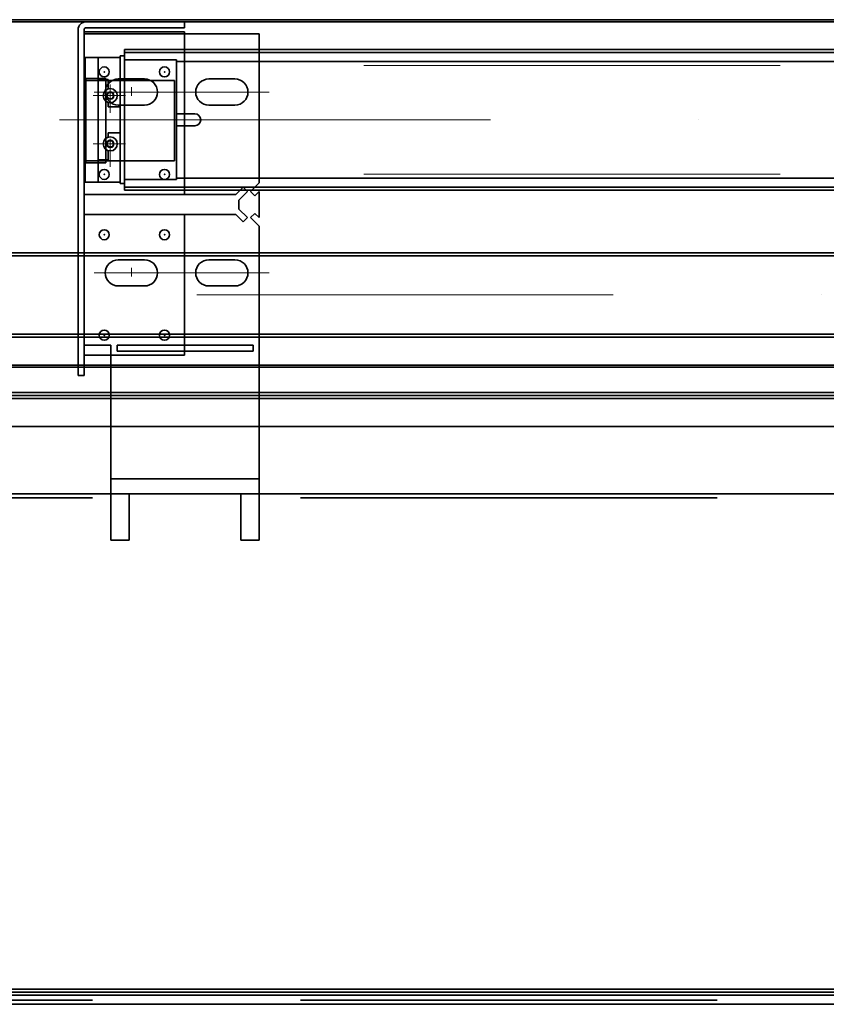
# Model space of a CAD drawing. Extents: x 50445 to 145605, y -10968 to 41989.
# Tile 70 of 256: x 52425 to 52826, y 35519 to 36009. Entities that reach past the tile are written whole.
import ezdxf

# ---------------------------------------------------------------- set-up
doc = ezdxf.new("R2010")
doc.units = 0
doc.header["$LTSCALE"] = 414.30304
doc.header["$MEASUREMENT"] = 0
doc.linetypes.add('DASHDOT', pattern=[1, 0.5, -0.25, 0, -0.25])
doc.linetypes.add('DASHED', pattern=[0.75, 0.5, -0.25])
for name, color, linetype, lineweight in [('BLECH', 5, 'CONTINUOUS', 35), ('HILFSLINIEN', 3, 'CONTINUOUS', 13), ('MITTELLINIEN', 7, 'DASHDOT', 18), ('STAHLBAU', 7, 'CONTINUOUS', 35), ('UNSICHTBARE', 7, 'DASHED', 18)]:
    doc.layers.add(name, color=color, linetype=linetype, lineweight=lineweight)

msp = doc.modelspace()

# ---------------------------------------------------------------- linework, layer by layer
at = {"layer": 'BLECH'}
for p, q in [((51439.93, 36008.61), (53703.93, 36008.61)), ((51439.93, 36007.61), (53703.93, 36007.61)), ((52506.93, 36007.61), (52457.93, 36007.61)), ((52506.93, 36007.61), (52506.93, 36004.61)), ((52453.93, 36003.61), (52453.93, 35831.61)), ((52456.93, 36003.61), (52456.93, 35831.61)), ((52456.93, 36002.61), (52506.93, 36002.61)), ((52543.93, 36001.61), (52456.93, 36001.61)), ((52506.93, 36004.61), (52457.93, 36004.61)), ((52506.93, 36002.61), (52506.93, 35921.61)), ((52543.93, 36001.61), (52543.93, 35927.36)), ((52476.93, 35993.81), (53234.93, 35993.81)), ((52476.93, 35993.81), (52476.93, 35923.81)), ((52476.93, 35992.31), (53234.93, 35992.31)), ((52457.79, 35937.31), (52457.79, 35979.31)), ((52467.79, 35979.31), (52457.79, 35979.31)), ((52457.79, 35978.31), (52467.79, 35978.31)), ((52467.79, 35937.31), (52467.79, 35979.31)), ((52470.81, 35978.31), (52490.06, 35978.31)), ((52473.93, 35979.11), (52486.93, 35979.11)), ((52518.93, 35979.11), (52531.93, 35979.11)), ((52473.93, 35966.11), (52486.93, 35966.11)), ((52518.93, 35966.11), (52531.93, 35966.11)), ((52457.79, 35938.31), (52467.79, 35938.31)), ((52467.79, 35937.31), (52457.79, 35937.31)), ((52539.69, 35923.11), (52543.93, 35927.36)), ((52476.93, 35925.31), (53234.93, 35925.31)), ((52476.93, 35923.81), (53234.93, 35923.81)), ((52536.06, 35925.23), (52532.43, 35921.61)), ((52538.18, 35923.11), (52533.93, 35918.87)), ((52538.18, 35923.11), (52536.06, 35925.23)), ((52539.69, 35923.11), (52541.81, 35920.99)), ((52541.81, 35920.99), (52543.93, 35923.11)), ((52543.93, 35923.11), (52543.93, 35910.11)), ((52532.43, 35921.61), (52456.93, 35921.61)), ((52456.93, 35921.61), (52506.93, 35921.61)), ((52533.93, 35918.87), (52533.93, 35914.36)), ((52538.18, 35910.11), (52533.93, 35914.36)), ((52539.69, 35910.11), (52541.81, 35912.23)), ((52541.81, 35912.23), (52543.93, 35910.11)), ((52532.43, 35911.61), (52456.93, 35911.61)), ((52458.42, 35911.61), (52506.93, 35911.61)), ((52536.06, 35907.99), (52532.43, 35911.61)), ((52538.18, 35910.11), (52536.06, 35907.99)), ((52539.69, 35910.11), (52543.93, 35905.87)), ((52543.93, 35905.87), (52543.93, 35772.61)), ((52473.93, 35889.11), (52486.93, 35889.11)), ((52486.93, 35889.11), (52473.93, 35889.11)), ((52518.93, 35889.11), (52531.93, 35889.11)), ((52473.93, 35876.11), (52486.93, 35876.11)), ((52486.93, 35876.11), (52473.93, 35876.11)), ((52518.93, 35876.11), (52531.93, 35876.11)), ((52456.93, 35846.61), (52470.29, 35846.61)), ((52470.29, 35772.61), (52470.29, 35846.61)), ((52473.29, 35846.61), (52540.93, 35846.61)), ((52473.29, 35843.61), (52473.29, 35846.61)), ((52473.29, 35843.61), (52540.93, 35843.61)), ((52506.93, 35846.61), (52506.93, 35843.61)), ((52540.93, 35846.61), (52540.93, 35843.61)), ((52456.93, 35841.61), (52470.29, 35841.61)), ((51611.93, 35836.61), (53703.93, 35836.61)), ((51611.93, 35835.61), (53703.93, 35835.61)), ((52453.93, 35831.61), (52456.93, 35831.61)), ((51959.93, 35821.61), (53703.93, 35821.61)), ((51959.93, 35820.11), (53703.93, 35820.11)), ((52069.93, 35823.11), (53703.93, 35823.11)), ((53703.93, 35806.11), (51649.43, 35806.11)), ((52470.29, 35780.08), (52543.93, 35780.08)), ((53703.93, 35772.61), (51676.93, 35772.61)), ((52470.29, 35772.61), (52543.93, 35772.61)), ((52470.29, 35772.61), (52470.29, 35749.61)), ((52479.29, 35772.61), (52479.29, 35749.61)), ((52534.93, 35772.6), (52479.29, 35772.6)), ((52534.93, 35772.61), (52534.93, 35749.61)), ((52543.93, 35772.61), (52543.93, 35749.61)), ((52470.29, 35749.61), (52479.29, 35749.61)), ((52534.93, 35749.61), (52543.93, 35749.61)), ((51959.93, 35526.11), (53703.93, 35526.11)), ((51959.93, 35524.61), (53703.93, 35524.61)), ((52069.93, 35523.11), (53703.93, 35523.11)), ((53703.93, 35518.61), (51928.93, 35518.61))]:
    msp.add_line(p, q, dxfattribs=at)
at = {"layer": 'BLECH', "linetype": 'DASHED'}
for p, q in [((52456.93, 35978.31), (52457.79, 35978.31)), ((52467.79, 35978.31), (52470.81, 35978.31)), ((52490.06, 35978.31), (52501.93, 35978.31)), ((52501.93, 35978.31), (52501.93, 35938.31)), ((52456.93, 35938.31), (52457.79, 35938.31)), ((52467.79, 35938.31), (52501.93, 35938.31)), ((52506.93, 35911.61), (52506.93, 35846.61)), ((52506.93, 35843.61), (52506.93, 35841.61)), ((52470.29, 35841.61), (52506.93, 35841.61)), ((53703.93, 35770.61), (51676.93, 35770.61)), ((53703.93, 35520.61), (51928.93, 35520.61))]:
    msp.add_line(p, q, dxfattribs=at)
at = {"layer": 'BLECH'}
for centre in [(52466.93, 35982.61), (52496.93, 35982.61), (52466.93, 35931.61), (52496.93, 35931.61), (52466.93, 35901.61), (52496.93, 35901.61), (52466.93, 35851.61), (52496.93, 35851.61)]:
    msp.add_circle(centre, 2.5, dxfattribs=at)
for centre, radius, start, end in [((52457.93, 36003.61), 4, 90, 180), ((52457.93, 36003.61), 1, 90, 180), ((52473.93, 35972.61), 6.5, 90, 270), ((52486.93, 35972.61), 6.5, 270, 90), ((52518.93, 35972.61), 6.5, 90, 270), ((52531.93, 35972.61), 6.5, 270, 90), ((52473.93, 35882.61), 6.5, 90, 270), ((52473.93, 35882.61), 6.5, 90, 270), ((52486.93, 35882.61), 6.5, 270, 90), ((52486.93, 35882.61), 6.5, 270, 90), ((52518.93, 35882.61), 6.5, 90, 270), ((52531.93, 35882.61), 6.5, 270, 90)]:
    msp.add_arc(centre, radius, start, end, dxfattribs=at)
for p in [(52466.93, 35982.61), (52496.93, 35982.61), (52466.93, 35931.61), (52496.93, 35931.61), (52466.93, 35901.61), (52496.93, 35901.61), (52466.93, 35851.61), (52496.93, 35851.61)]:
    msp.add_point(p, dxfattribs=at)
at = {"layer": 'HILFSLINIEN'}
for p, q in [((52461.93, 35972.61), (52548.93, 35972.61)), ((52480.43, 35975.07), (52480.43, 35970.77)), ((52444.66, 35958.81), (52461.52, 35958.81)), ((52480.43, 35885.07), (52480.43, 35880.77)), ((52480.43, 35885.07), (52480.43, 35880.77)), ((52461.93, 35882.61), (52548.93, 35882.61))]:
    msp.add_line(p, q, dxfattribs=at)
at = {"layer": 'MITTELLINIEN'}
for p, q in [((52469.93, 35962.31), (52469.93, 35976.31)), ((52461.43, 35970.81), (52477.43, 35970.81)), ((52451.93, 35958.81), (53266.93, 35958.81)), ((52461.43, 35946.81), (52477.43, 35946.81)), ((52469.93, 35949.31), (52469.93, 35935.31)), ((58107.33, 35871.61), (51650.33, 35871.61))]:
    msp.add_line(p, q, dxfattribs=at)
at = {"layer": 'STAHLBAU'}
for p, q in [((52476.93, 35990.56), (52474.93, 35990.56)), ((52474.93, 35927.06), (52474.93, 35990.56)), ((52476.93, 35927.06), (52476.93, 35990.56)), ((52456.93, 35989.31), (52457.43, 35989.81)), ((52456.93, 35928.31), (52456.93, 35989.31)), ((52474.93, 35989.81), (52457.43, 35989.81)), ((52457.43, 35927.81), (52457.43, 35989.81)), ((52463.93, 35927.81), (52463.93, 35989.81)), ((52502.93, 35988.56), (52476.93, 35988.56)), ((52502.93, 35929.06), (52502.93, 35988.56)), ((52502.93, 35987.81), (53112.93, 35987.81)), ((52463.93, 35978.81), (52468.93, 35978.81)), ((52468.93, 35978.81), (52468.93, 35974.17)), ((52469.03, 35972.31), (52468.13, 35970.75)), ((52470.83, 35972.31), (52469.03, 35972.31)), ((52471.73, 35970.81), (52470.83, 35972.37)), ((52456.93, 35966.81), (52456.93, 35950.81)), ((52468.13, 35970.81), (52469.03, 35969.25)), ((52468.93, 35967.46), (52468.93, 35965.31)), ((52469.03, 35969.31), (52470.83, 35969.31)), ((52470.83, 35969.31), (52471.73, 35970.87)), ((52468.93, 35965.31), (52474.93, 35965.31)), ((52511.93, 35961.81), (52502.93, 35961.81)), ((52468.93, 35952.31), (52474.93, 35952.31)), ((52468.93, 35950.17), (52468.93, 35952.31)), ((52511.93, 35955.81), (52502.93, 35955.81)), ((52468.13, 35946.81), (52469.03, 35948.37)), ((52469.03, 35945.31), (52468.13, 35946.87)), ((52469.03, 35948.31), (52470.83, 35948.31)), ((52470.83, 35948.31), (52471.73, 35946.75)), ((52471.73, 35946.81), (52470.83, 35945.25)), ((52468.93, 35938.81), (52468.93, 35943.46)), ((52470.83, 35945.31), (52469.03, 35945.31)), ((52463.93, 35938.81), (52468.93, 35938.81)), ((52456.93, 35928.31), (52457.43, 35927.81)), ((52457.43, 35927.81), (52474.93, 35927.81)), ((52476.93, 35927.06), (52474.93, 35927.06)), ((52502.93, 35929.06), (52476.93, 35929.06)), ((52502.93, 35929.81), (53112.93, 35929.81)), ((58107.33, 35892.61), (51650.33, 35892.61)), ((58107.33, 35891.11), (51650.33, 35891.11)), ((58107.33, 35852.11), (51650.33, 35852.11)), ((58107.33, 35850.61), (51650.33, 35850.61))]:
    msp.add_line(p, q, dxfattribs=at)
for centre, radius in [((52469.93, 35970.81), 3.5), ((52469.93, 35970.81), 1.8), ((52469.93, 35946.81), 3.5), ((52469.93, 35946.81), 1.8)]:
    msp.add_circle(centre, radius, dxfattribs=at)
for start, end in [(0, 90), (270, 0)]:
    msp.add_arc((52511.93, 35958.81), 3, start, end, dxfattribs=at)
at = {"layer": 'UNSICHTBARE'}
for p, q in [((53113.93, 35985.81), (52502.93, 35985.81)), ((53113.93, 35931.81), (52502.93, 35931.81))]:
    msp.add_line(p, q, dxfattribs=at)

doc.saveas('drawing.dxf')
